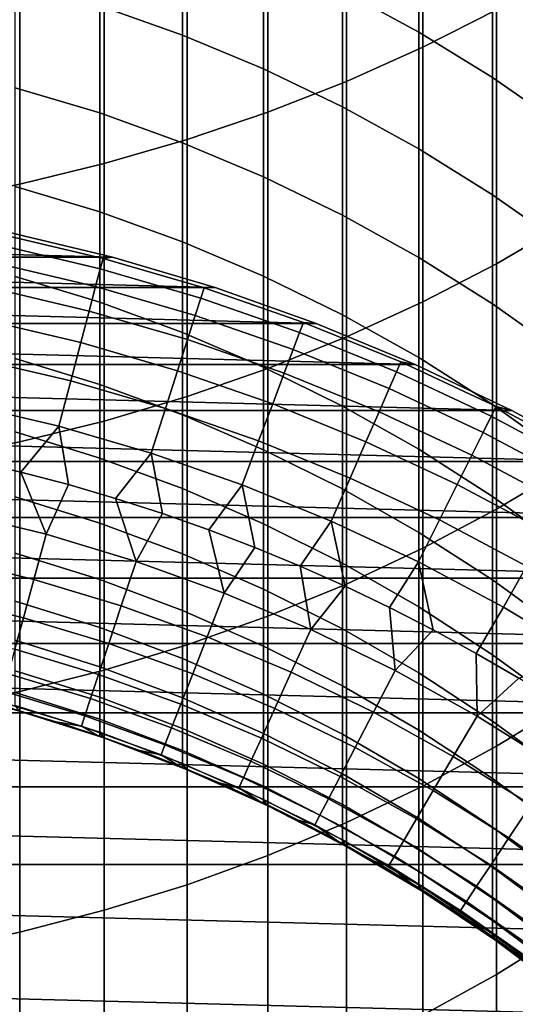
# Model space of a CAD drawing. Header units: metres. Extents: x -28 to 70, y -218 to 27.
# Tile 42 of 246: x 3.31 to 7.06, y -190.74 to -183.28. Entities that reach past the tile are written whole.
import ezdxf

# ---------------------------------------------------------------- set-up
doc = ezdxf.new("R2010")
doc.units = ezdxf.units.M
doc.layers.add('solid_10_261_002_XXX', color=7, linetype='CONTINUOUS')

msp = doc.modelspace()

# ---------------------------------------------------------------- linework, layer by layer
at = {"layer": 'solid_10_261_002_XXX'}
for points in [[(6.362891, -181.495178, 426.253235), (6.362891, -183.487518, 423.999573), (6.920588, -183.204666, 423.756317), (6.920588, -181.21907, 426.00235)], [(5.785134, -181.747681, 426.482666), (5.785134, -183.746201, 424.222046), (6.362891, -183.487518, 423.999573), (6.362891, -181.495178, 426.253235)], [(5.189138, -181.975784, 426.689941), (5.189138, -183.979889, 424.423004), (5.785134, -183.746201, 424.222046), (5.785134, -181.747681, 426.482666)], [(4.576783, -182.178787, 426.87442), (4.576783, -184.187836, 424.601837), (5.189138, -183.979889, 424.423004), (5.189138, -181.975784, 426.689941)], [(6.332219, -182.425766, 388.002563), (6.332219, -183.372955, 385.737762), (5.753431, -183.058044, 385.611084), (5.753431, -182.114441, 387.86734)], [(3.949999, -182.356018, 427.035461), (3.949999, -184.3694, 424.757996), (4.576783, -184.187836, 424.601837), (4.576783, -182.178787, 426.87442)], [(4.543321, -182.521042, 385.395081), (4.543321, -183.396957, 383.128632), (3.915814, -183.17421, 383.046021), (3.915814, -182.300629, 385.306396)], [(3.310761, -182.506943, 427.172607), (3.310761, -184.524017, 424.890961), (3.949999, -184.3694, 424.757996), (3.949999, -182.356018, 427.035461)], [(6.891044, -182.766403, 388.150513), (6.891044, -183.717499, 385.876373), (6.332219, -183.372955, 385.737762), (6.332219, -182.425766, 388.002563)], [(2.661086, -182.631073, 427.2854), (2.661086, -184.651184, 425.000336), (3.310761, -184.524017, 424.890961), (3.310761, -182.506943, 427.172607)], [(5.156505, -182.773773, 385.496735), (5.156505, -183.65239, 383.223358), (4.543321, -183.396957, 383.128632), (4.543321, -182.521042, 385.395081)], [(5.753431, -183.058044, 385.611084), (5.753431, -183.939682, 383.329895), (5.156505, -183.65239, 383.223358), (5.156505, -182.773773, 385.496735)], [(7.428144, -183.135269, 388.31073), (7.428144, -184.090607, 386.026459), (6.891044, -183.717499, 385.876373), (6.891044, -182.766403, 388.150513)], [(6.920588, -183.204666, 423.756317), (6.920588, -185.128159, 421.456909), (7.456467, -184.814941, 421.202087), (7.456467, -182.898514, 423.493042)], [(3.915814, -183.17421, 383.046021), (3.915814, -183.985733, 380.762634), (3.275962, -183.794495, 380.697601), (3.275962, -182.984833, 382.9758)], [(6.332219, -183.372955, 385.737762), (6.332219, -184.257919, 383.447937), (5.753431, -183.939682, 383.329895), (5.753431, -183.058044, 385.611084)], [(4.543321, -183.396957, 383.128632), (4.543321, -184.210648, 380.839111), (3.915814, -183.985733, 380.762634), (3.915814, -183.17421, 383.046021)], [(6.362891, -183.487518, 423.999573), (6.362891, -185.417557, 421.692352), (6.920588, -185.128159, 421.456909), (6.920588, -183.204666, 423.756317)], [(5.156505, -183.65239, 383.223358), (5.156505, -184.468567, 380.926849), (4.543321, -184.210648, 380.839111), (4.543321, -183.396957, 383.128632)], [(6.891044, -183.717499, 385.876373), (6.891044, -184.606125, 383.577057), (6.332219, -184.257919, 383.447937), (6.332219, -183.372955, 385.737762)], [(5.785134, -183.746201, 424.222046), (5.785134, -185.68222, 421.907654), (6.362891, -185.417557, 421.692352), (6.362891, -183.487518, 423.999573)], [(5.753431, -183.939682, 383.329895), (5.753431, -184.758667, 381.025482), (5.156505, -184.468567, 380.926849), (5.156505, -183.65239, 383.223358)], [(7.428144, -184.090607, 386.026459), (7.428144, -184.9832, 383.716919), (6.891044, -184.606125, 383.577057), (6.891044, -183.717499, 385.876373)], [(3.915814, -183.985733, 380.762634), (3.915814, -184.734573, 378.457916), (3.275962, -184.541641, 378.398132), (3.275962, -183.794495, 380.697601)], [(5.189138, -183.979889, 424.423004), (5.189138, -185.92131, 422.102173), (5.785134, -185.68222, 421.907654), (5.785134, -183.746201, 424.222046)], [(6.332219, -184.257919, 383.447937), (6.332219, -185.080017, 381.134796), (5.753431, -184.758667, 381.025482), (5.753431, -183.939682, 383.329895)], [(4.543321, -184.210648, 380.839111), (4.543321, -184.961502, 378.528229), (3.915814, -184.734573, 378.457916), (3.915814, -183.985733, 380.762634)], [(4.576783, -184.187836, 424.601837), (4.576783, -186.134064, 422.275269), (5.189138, -185.92131, 422.102173), (5.189138, -183.979889, 424.423004)], [(3.949999, -184.3694, 424.757996), (3.949999, -186.319839, 422.426392), (4.576783, -186.134064, 422.275269), (4.576783, -184.187836, 424.601837)], [(5.156505, -184.468567, 380.926849), (5.156505, -185.221725, 378.608887), (4.543321, -184.961502, 378.528229), (4.543321, -184.210648, 380.839111)], [(6.891044, -184.606125, 383.577057), (6.891044, -185.431625, 381.254364), (6.332219, -185.080017, 381.134796), (6.332219, -184.257919, 383.447937)], [(3.310761, -184.524017, 424.890961), (3.310761, -186.478012, 422.555084), (3.949999, -186.319839, 422.426392), (3.949999, -184.3694, 424.757996)], [(5.753431, -184.758667, 381.025482), (5.753431, -185.514404, 378.699585), (5.156505, -185.221725, 378.608887), (5.156505, -184.468567, 380.926849)], [(2.661086, -184.651184, 425.000336), (2.661086, -186.608124, 422.660919), (3.310761, -186.478012, 422.555084), (3.310761, -184.524017, 424.890961)], [(3.915814, -184.734573, 378.457916), (3.915814, -185.420181, 376.133606), (3.275962, -185.225693, 376.079132), (3.275962, -184.541641, 378.398132)], [(7.428144, -184.9832, 383.716919), (7.428144, -185.812363, 381.38385), (6.891044, -185.431625, 381.254364), (6.891044, -184.606125, 383.577057)], [(4.543321, -184.961502, 378.528229), (4.543321, -185.648956, 376.197723), (3.915814, -185.420181, 376.133606), (3.915814, -184.734573, 378.457916)], [(6.332219, -185.080017, 381.134796), (6.332219, -185.838623, 378.800049), (5.753431, -185.514404, 378.699585), (5.753431, -184.758667, 381.025482)], [(6.920588, -185.128159, 421.456909), (6.920588, -186.988144, 419.105804), (7.456467, -186.668076, 418.859619), (7.456467, -184.814941, 421.202087)], [(4.011802, -185.078217, 220.899994), (-4.011802, -185.078217, 220.899994), (-3.222357, -184.888657, 220.899994)], [(4.011802, -185.078217, 220.899994), (-3.222357, -184.888657, 220.899994), (3.222357, -184.888657, 220.899994)], [(3.14812, -184.985107, 285.668823), (3.919467, -185.167145, 285.668823), (3.940465, -185.087418, 284.28064), (3.164985, -184.904404, 284.28064)], [(3.164985, -184.904404, 284.28064), (3.940465, -185.087418, 284.28064), (4.011695, -185.078156, 282.899994), (3.222631, -184.888718, 282.899994)], [(3.222631, -184.888718, 221.899994), (4.011695, -185.078156, 221.899994), (4.011802, -185.078217, 220.899994), (3.222357, -184.888657, 220.899994)], [(3.222631, -184.888718, 282.899994), (4.011695, -185.078156, 282.899994), (4.011695, -185.078156, 221.899994), (3.222631, -184.888718, 221.899994)], [(3.119988, -185.119736, 287.052612), (3.884443, -185.30014, 287.052612), (3.919467, -185.167145, 285.668823), (3.14812, -184.985107, 285.668823)], [(5.156505, -185.221725, 378.608887), (5.156505, -185.91127, 376.27121), (4.543321, -185.648956, 376.197723), (4.543321, -184.961502, 378.528229)], [(4.789836, -185.30864, 220.899994), (-4.789836, -185.30864, 220.899994), (-4.011802, -185.078217, 220.899994)], [(4.789836, -185.30864, 220.899994), (-4.011802, -185.078217, 220.899994), (4.011802, -185.078217, 220.899994)], [(3.080634, -185.308044, 288.429871), (3.835446, -185.486191, 288.429871), (3.884443, -185.30014, 287.052612), (3.119988, -185.119736, 287.052612)], [(3.919467, -185.167145, 285.668823), (4.680421, -185.388641, 285.668823), (4.705495, -185.310104, 284.28064), (3.940465, -185.087418, 284.28064)], [(3.940465, -185.087418, 284.28064), (4.705495, -185.310104, 284.28064), (4.789763, -185.308624, 282.899994), (4.011695, -185.078156, 282.899994)], [(4.011695, -185.078156, 221.899994), (4.789763, -185.308624, 221.899994), (4.789836, -185.30864, 220.899994), (4.011802, -185.078217, 220.899994)], [(4.011695, -185.078156, 282.899994), (4.789763, -185.308624, 282.899994), (4.789763, -185.308624, 221.899994), (4.011695, -185.078156, 221.899994)], [(6.891044, -185.431625, 381.254364), (6.891044, -186.193359, 378.909973), (6.332219, -185.838623, 378.800049), (6.332219, -185.080017, 381.134796)], [(6.362891, -185.417557, 421.692352), (6.362891, -187.283859, 419.333252), (6.920588, -186.988144, 419.105804), (6.920588, -185.128159, 421.456909)], [(3.884443, -185.30014, 287.052612), (4.638597, -185.519669, 287.052612), (4.680421, -185.388641, 285.668823), (3.919467, -185.167145, 285.668823)], [(3.915814, -185.420181, 376.133606), (3.915814, -186.042053, 373.791443), (3.275962, -185.846146, 373.742279), (3.275962, -185.225693, 376.079132)], [(5.753431, -185.514404, 378.699585), (5.753431, -186.206329, 376.353882), (5.156505, -185.91127, 376.27121), (5.156505, -185.221725, 378.608887)], [(5.554591, -185.579453, 220.899994), (-5.554591, -185.579453, 220.899994), (-4.789836, -185.30864, 220.899994)], [(5.554591, -185.579453, 220.899994), (-4.789836, -185.30864, 220.899994), (4.789836, -185.30864, 220.899994)], [(3.03012, -185.549774, 289.798401), (3.772555, -185.724991, 289.798401), (3.835446, -185.486191, 288.429871), (3.080634, -185.308044, 288.429871)], [(3.835446, -185.486191, 288.429871), (4.580088, -185.702942, 288.429871), (4.638597, -185.519669, 287.052612), (3.884443, -185.30014, 287.052612)], [(4.680421, -185.388641, 285.668823), (5.428964, -185.649033, 285.668823), (5.458048, -185.571884, 284.28064), (4.705495, -185.310104, 284.28064)], [(4.705495, -185.310104, 284.28064), (5.458048, -185.571884, 284.28064), (5.554703, -185.579498, 282.899994), (4.789763, -185.308624, 282.899994)], [(4.789763, -185.308624, 221.899994), (5.554703, -185.579498, 221.899994), (5.554591, -185.579453, 220.899994), (4.789836, -185.30864, 220.899994)], [(4.789763, -185.308624, 282.899994), (5.554703, -185.579498, 282.899994), (5.554703, -185.579498, 221.899994), (4.789763, -185.308624, 221.899994)], [(4.543321, -185.648956, 376.197723), (4.543321, -186.272491, 373.849274), (3.915814, -186.042053, 373.791443), (3.915814, -185.420181, 376.133606)], [(4.638597, -185.519669, 287.052612), (5.38045, -185.77771, 287.052612), (5.428964, -185.649033, 285.668823), (4.680421, -185.388641, 285.668823)], [(5.785134, -185.68222, 421.907654), (5.785134, -187.554306, 419.54126), (6.362891, -187.283859, 419.333252), (6.362891, -185.417557, 421.692352)], [(7.428144, -185.812363, 381.38385), (7.428144, -186.577499, 379.029022), (6.891044, -186.193359, 378.909973), (6.891044, -185.431625, 381.254364)], [(3.772555, -185.724991, 289.798401), (4.504987, -185.938187, 289.798401), (4.580088, -185.702942, 288.429871), (3.835446, -185.486191, 288.429871)], [(6.332219, -185.838623, 378.800049), (6.332219, -186.533173, 376.445465), (5.753431, -186.206329, 376.353882), (5.753431, -185.514404, 378.699585)], [(6.304271, -185.890015, 220.899994), (-6.304271, -185.890015, 220.899994), (-5.554591, -185.579453, 220.899994)], [(6.304271, -185.890015, 220.899994), (-5.554591, -185.579453, 220.899994), (5.554591, -185.579453, 220.899994)], [(2.968525, -185.844528, 291.156036), (3.695869, -186.01619, 291.156036), (3.772555, -185.724991, 289.798401), (3.03012, -185.549774, 289.798401)], [(4.580088, -185.702942, 288.429871), (5.312584, -185.957733, 288.429871), (5.38045, -185.77771, 287.052612), (4.638597, -185.519669, 287.052612)], [(5.428964, -185.649033, 285.668823), (6.163109, -185.947601, 285.668823), (6.196126, -185.872055, 284.28064), (5.458048, -185.571884, 284.28064)], [(5.458048, -185.571884, 284.28064), (6.196126, -185.872055, 284.28064), (6.304418, -185.890045, 282.899994), (5.554703, -185.579498, 282.899994)], [(6.304418, -185.890045, 221.899994), (6.304271, -185.890015, 220.899994), (5.554591, -185.579453, 220.899994), (5.554703, -185.579498, 221.899994)], [(5.554703, -185.579498, 282.899994), (6.304418, -185.890045, 282.899994), (6.304418, -185.890045, 221.899994), (5.554703, -185.579498, 221.899994)], [(5.156505, -185.91127, 376.27121), (5.156505, -186.536728, 373.915588), (4.543321, -186.272491, 373.849274), (4.543321, -185.648956, 376.197723)], [(5.38045, -185.77771, 287.052612), (6.108036, -186.073624, 287.052612), (6.163109, -185.947601, 285.668823), (5.428964, -185.649033, 285.668823)], [(3.695869, -186.01619, 291.156036), (4.413413, -186.225052, 291.156036), (4.504987, -185.938187, 289.798401), (3.772555, -185.724991, 289.798401)], [(4.504987, -185.938187, 289.798401), (5.225472, -186.188812, 289.798401), (5.312584, -185.957733, 288.429871), (4.580088, -185.702942, 288.429871)], [(5.189138, -185.92131, 422.102173), (5.189138, -187.798615, 419.729156), (5.785134, -187.554306, 419.54126), (5.785134, -185.68222, 421.907654)], [(5.312584, -185.957733, 288.429871), (6.030992, -186.249908, 288.429871), (6.108036, -186.073624, 287.052612), (5.38045, -185.77771, 287.052612)], [(7.037026, -186.239487, 220.899994), (-7.037026, -186.239487, 220.899994), (-6.304271, -185.890015, 220.899994)], [(7.037026, -186.239487, 220.899994), (-6.304271, -185.890015, 220.899994), (6.304271, -185.890015, 220.899994)], [(2.895948, -186.191833, 292.50061), (3.605509, -186.359299, 292.50061), (3.695869, -186.01619, 291.156036), (2.968525, -185.844528, 291.156036)], [(3.915814, -186.042053, 373.791443), (3.915814, -186.599716, 371.433167), (3.275962, -186.402542, 371.389374), (3.275962, -185.846146, 373.742279)], [(6.163109, -185.947601, 285.668823), (6.880912, -186.283569, 285.668823), (6.917774, -186.209824, 284.28064), (6.196126, -185.872055, 284.28064)], [(6.196126, -185.872055, 284.28064), (6.917774, -186.209824, 284.28064), (7.036853, -186.239395, 282.899994), (6.304418, -185.890045, 282.899994)], [(6.304418, -185.890045, 221.899994), (7.036853, -186.239395, 221.899994), (7.037026, -186.239487, 220.899994), (6.304271, -185.890015, 220.899994)], [(6.304418, -185.890045, 282.899994), (7.036853, -186.239395, 282.899994), (7.036853, -186.239395, 221.899994), (6.304418, -185.890045, 221.899994)], [(6.891044, -186.193359, 378.909973), (6.891044, -186.890778, 376.545654), (6.332219, -186.533173, 376.445465), (6.332219, -185.838623, 378.800049)], [(4.413413, -186.225052, 291.156036), (5.119252, -186.470581, 291.156036), (5.225472, -186.188812, 289.798401), (4.504987, -185.938187, 289.798401)], [(4.576783, -186.134064, 422.275269), (4.576783, -188.016022, 419.896393), (5.189138, -187.798615, 419.729156), (5.189138, -185.92131, 422.102173)], [(5.753431, -186.206329, 376.353882), (5.753431, -186.833923, 373.990173), (5.156505, -186.536728, 373.915588), (5.156505, -185.91127, 376.27121)], [(5.225472, -186.188812, 289.798401), (5.9321, -186.476196, 289.798401), (6.030992, -186.249908, 288.429871), (5.312584, -185.957733, 288.429871)], [(6.108036, -186.073624, 287.052612), (6.819424, -186.406586, 287.052612), (6.880912, -186.283569, 285.668823), (6.163109, -185.947601, 285.668823)], [(3.605509, -186.359299, 292.50061), (4.305509, -186.563049, 292.50061), (4.413413, -186.225052, 291.156036), (3.695869, -186.01619, 291.156036)], [(4.543321, -186.272491, 373.849274), (4.543321, -186.83165, 371.48468), (3.915814, -186.599716, 371.433167), (3.915814, -186.042053, 373.791443)], [(6.030992, -186.249908, 288.429871), (6.733407, -186.578674, 288.429871), (6.819424, -186.406586, 287.052612), (6.108036, -186.073624, 287.052612)], [(3.949999, -186.319839, 422.426392), (3.949999, -188.205841, 420.042389), (4.576783, -188.016022, 419.896393), (4.576783, -186.134064, 422.275269)], [(7.749961, -186.626587, 220.899994), (-7.749961, -186.626587, 220.899994), (-7.037026, -186.239487, 220.899994)], [(7.749961, -186.626587, 220.899994), (-7.037026, -186.239487, 220.899994), (7.037026, -186.239487, 220.899994)], [(2.955843, -186.62146, 293.828735), (3.318396, -186.706436, 293.828735), (3.605509, -186.359299, 292.50061), (2.895948, -186.191833, 292.50061)], [(4.305509, -186.563049, 292.50061), (4.994092, -186.802582, 292.50061), (5.119252, -186.470581, 291.156036), (4.413413, -186.225052, 291.156036)], [(5.119252, -186.470581, 291.156036), (5.811516, -186.752121, 291.156036), (5.9321, -186.476196, 289.798401), (5.225472, -186.188812, 289.798401)], [(6.332219, -186.533173, 376.445465), (6.332219, -187.163132, 374.072784), (5.753431, -186.833923, 373.990173), (5.753431, -186.206329, 376.353882)], [(5.9321, -186.476196, 289.798401), (6.622997, -186.799576, 289.798401), (6.733407, -186.578674, 288.429871), (6.030992, -186.249908, 288.429871)], [(6.880912, -186.283569, 285.668823), (7.580467, -186.656036, 285.668823), (7.621078, -186.58429, 284.28064), (6.917774, -186.209824, 284.28064)], [(7.428144, -186.577499, 379.029022), (7.428144, -187.278015, 376.654144), (6.891044, -186.890778, 376.545654), (6.891044, -186.193359, 378.909973)], [(6.917774, -186.209824, 284.28064), (7.621078, -186.58429, 284.28064), (7.75, -186.626602, 282.899994), (7.036853, -186.239395, 282.899994)], [(7.036853, -186.239395, 221.899994), (7.75, -186.626602, 221.899994), (7.749961, -186.626587, 220.899994), (7.037026, -186.239487, 220.899994)], [(7.036853, -186.239395, 282.899994), (7.75, -186.626602, 282.899994), (7.75, -186.626602, 221.899994), (7.036853, -186.239395, 221.899994)], [(3.310761, -186.478012, 422.555084), (3.310761, -188.367477, 420.166718), (3.949999, -188.205841, 420.042389), (3.949999, -186.319839, 422.426392)], [(5.156505, -186.536728, 373.915588), (5.156505, -187.097595, 371.543732), (4.543321, -186.83165, 371.48468), (4.543321, -186.272491, 373.849274)], [(6.819424, -186.406586, 287.052612), (7.512728, -186.775726, 287.052612), (7.580467, -186.656036, 285.668823), (6.880912, -186.283569, 285.668823)], [(3.915814, -186.599716, 371.433167), (3.915814, -187.092758, 369.060547), (3.275962, -186.894455, 369.022156), (3.275962, -186.402542, 371.389374)], [(3.318396, -186.706436, 293.828735), (3.678515, -186.801193, 293.828735), (3.605509, -186.359299, 292.50061)], [(3.678515, -186.801193, 293.828735), (4.035935, -186.905655, 293.828735), (4.305509, -186.563049, 292.50061), (3.605509, -186.359299, 292.50061)], [(6.733407, -186.578674, 288.429871), (7.417966, -186.943161, 288.429871), (7.512728, -186.775726, 287.052612), (6.819424, -186.406586, 287.052612)], [(2.661086, -186.608124, 422.660919), (2.661086, -188.500427, 420.268951), (3.310761, -188.367477, 420.166718), (3.310761, -186.478012, 422.555084)], [(4.994092, -186.802582, 292.50061), (5.66943, -187.07724, 292.50061), (5.811516, -186.752121, 291.156036), (5.119252, -186.470581, 291.156036)], [(5.811516, -186.752121, 291.156036), (6.488369, -187.068909, 291.156036), (6.622997, -186.799576, 289.798401), (5.9321, -186.476196, 289.798401)], [(5.753431, -186.833923, 373.990173), (5.753431, -187.396713, 371.610168), (5.156505, -187.097595, 371.543732), (5.156505, -186.536728, 373.915588)], [(6.891044, -186.890778, 376.545654), (6.891044, -187.523346, 374.163177), (6.332219, -187.163132, 374.072784), (6.332219, -186.533173, 376.445465)], [(8.441597, -187.05043, 220.899994), (-8.441597, -187.05043, 220.899994), (-7.749961, -186.626587, 220.899994)], [(8.441597, -187.05043, 220.899994), (-7.749961, -186.626587, 220.899994), (7.749961, -186.626587, 220.899994)], [(2.82037, -187.009003, 295.15686), (3.510443, -187.177597, 295.15686), (3.318396, -186.706436, 293.828735), (2.955843, -186.62146, 293.828735)], [(4.543321, -186.83165, 371.48468), (4.543321, -187.326004, 369.105682), (3.915814, -187.092758, 369.060547), (3.915814, -186.599716, 371.433167)], [(4.035935, -186.905655, 293.828735), (4.390396, -187.019775, 293.828735), (4.305509, -186.563049, 292.50061)], [(4.390396, -187.019775, 293.828735), (4.741637, -187.143433, 293.828735), (4.994092, -186.802582, 292.50061), (4.305509, -186.563049, 292.50061)], [(6.622997, -186.799576, 289.798401), (7.296331, -187.158081, 289.798401), (7.417966, -186.943161, 288.429871), (6.733407, -186.578674, 288.429871)], [(3.510443, -187.177597, 295.15686), (3.678515, -186.801193, 293.828735), (3.318396, -186.706436, 293.828735)], [(6.920588, -186.988144, 419.105804), (6.920588, -188.783203, 416.704773), (7.456467, -188.456528, 416.467438), (7.456467, -186.668076, 418.859619)], [(5.66943, -187.07724, 292.50061), (6.329735, -187.386292, 292.50061), (6.488369, -187.068909, 291.156036), (5.811516, -186.752121, 291.156036)], [(3.510443, -187.177597, 295.15686), (4.190565, -187.382675, 295.15686), (4.035935, -186.905655, 293.828735), (3.678515, -186.801193, 293.828735)], [(5.156505, -187.097595, 371.543732), (5.156505, -187.59346, 369.157471), (4.543321, -187.326004, 369.105682), (4.543321, -186.83165, 371.48468)], [(4.741637, -187.143433, 293.828735), (5.0894, -187.276566, 293.828735), (4.994092, -186.802582, 292.50061)], [(5.0894, -187.276566, 293.828735), (5.43343, -187.419067, 293.828735), (5.66943, -187.07724, 292.50061), (4.994092, -186.802582, 292.50061)], [(6.332219, -187.163132, 374.072784), (6.332219, -187.728073, 371.683777), (5.753431, -187.396713, 371.610168), (5.753431, -186.833923, 373.990173)], [(6.488369, -187.068909, 291.156036), (7.148016, -187.420135, 291.156036), (7.296331, -187.158081, 289.798401), (6.622997, -186.799576, 289.798401)], [(3.915814, -187.092758, 369.060547), (3.915814, -187.520798, 366.675323), (3.275962, -187.321533, 366.642365), (3.275962, -186.894455, 369.022156)], [(4.190565, -187.382675, 295.15686), (4.390396, -187.019775, 293.828735), (4.035935, -186.905655, 293.828735)], [(7.428144, -187.278015, 376.654144), (7.428144, -187.913422, 374.261047), (6.891044, -187.523346, 374.163177), (6.891044, -186.890778, 376.545654)], [(2.745369, -187.355804, 296.501465), (3.417091, -187.519913, 296.501465), (3.510443, -187.177597, 295.15686), (2.82037, -187.009003, 295.15686)], [(6.362891, -187.283859, 419.333252), (6.362891, -189.085022, 416.924072), (6.920588, -188.783203, 416.704773), (6.920588, -186.988144, 419.105804)], [(9.110934, -187.510437, 220.899994), (-9.110934, -187.510437, 220.899994), (-8.441597, -187.05043, 220.899994)], [(9.110934, -187.510437, 220.899994), (-8.441597, -187.05043, 220.899994), (8.441597, -187.05043, 220.899994)], [(4.190565, -187.382675, 295.15686), (4.858809, -187.623657, 295.15686), (4.741637, -187.143433, 293.828735), (4.390396, -187.019775, 293.828735)], [(5.43343, -187.419067, 293.828735), (5.773475, -187.570831, 293.828735), (5.66943, -187.07724, 292.50061)], [(5.773475, -187.570831, 293.828735), (6.109286, -187.73175, 293.828735), (6.329735, -187.386292, 292.50061), (5.66943, -187.07724, 292.50061)], [(6.329735, -187.386292, 292.50061), (6.973255, -187.728928, 292.50061), (7.148016, -187.420135, 291.156036), (6.488369, -187.068909, 291.156036)], [(4.543321, -187.326004, 369.105682), (4.543321, -187.755203, 366.714081), (3.915814, -187.520798, 366.675323), (3.915814, -187.092758, 369.060547)], [(4.858809, -187.623657, 295.15686), (5.0894, -187.276566, 293.828735), (4.741637, -187.143433, 293.828735)], [(5.753431, -187.396713, 371.610168), (5.753431, -187.894287, 369.215698), (5.156505, -187.59346, 369.157471), (5.156505, -187.097595, 371.543732)], [(3.417091, -187.519913, 296.501465), (4.079127, -187.719528, 296.501465), (4.190565, -187.382675, 295.15686), (3.510443, -187.177597, 295.15686)], [(6.891044, -187.523346, 374.163177), (6.891044, -188.090607, 371.764282), (6.332219, -187.728073, 371.683777), (6.332219, -187.163132, 374.072784)], [(4.858809, -187.623657, 295.15686), (5.513279, -187.899872, 295.15686), (5.43343, -187.419067, 293.828735), (5.0894, -187.276566, 293.828735)], [(5.785134, -187.554306, 419.54126), (5.785134, -189.361038, 417.124603), (6.362891, -189.085022, 416.924072), (6.362891, -187.283859, 419.333252)], [(2.681718, -187.650116, 297.8591), (3.337866, -187.81041, 297.8591), (3.417091, -187.519913, 296.501465), (2.745369, -187.355804, 296.501465)], [(3.915814, -187.520798, 366.675323), (3.915814, -187.883545, 364.279327), (3.275962, -187.683441, 364.251801), (3.275962, -187.321533, 366.642365)], [(5.156505, -187.59346, 369.157471), (5.156505, -188.023972, 366.758545), (4.543321, -187.755203, 366.714081), (4.543321, -187.326004, 369.105682)], [(4.079127, -187.719528, 296.501465), (4.7296, -187.954102, 296.501465), (4.858809, -187.623657, 295.15686), (4.190565, -187.382675, 295.15686)], [(5.513279, -187.899872, 295.15686), (5.773475, -187.570831, 293.828735), (5.43343, -187.419067, 293.828735)], [(6.332219, -187.728073, 371.683777), (6.332219, -188.227524, 369.280212), (5.753431, -187.894287, 369.215698), (5.753431, -187.396713, 371.610168)], [(6.109286, -187.73175, 293.828735), (6.440616, -187.901703, 293.828735), (6.329735, -187.386292, 292.50061)], [(6.440616, -187.901703, 293.828735), (6.767222, -188.080566, 293.828735), (6.973255, -187.728928, 292.50061), (6.329735, -187.386292, 292.50061)], [(6.973255, -187.728928, 292.50061), (7.598282, -188.104233, 292.50061), (7.788708, -187.804855, 291.156036), (7.148016, -187.420135, 291.156036)], [(9.754444, -188.004227, 220.899994), (-9.754444, -188.004227, 220.899994), (-9.110934, -187.510437, 220.899994)], [(9.754444, -188.004227, 220.899994), (-9.110934, -187.510437, 220.899994), (9.110934, -187.510437, 220.899994)], [(3.337866, -187.81041, 297.8591), (3.984553, -188.005417, 297.8591), (4.079127, -187.719528, 296.501465), (3.417091, -187.519913, 296.501465)], [(4.543321, -187.755203, 366.714081), (4.543321, -188.118912, 364.311676), (3.915814, -187.883545, 364.279327), (3.915814, -187.520798, 366.675323)], [(7.428144, -187.913422, 374.261047), (7.428144, -188.483215, 371.851471), (6.891044, -188.090607, 371.764282), (6.891044, -187.523346, 374.163177)], [(5.753431, -187.894287, 369.215698), (5.753431, -188.326279, 366.808533), (5.156505, -188.023972, 366.758545), (5.156505, -187.59346, 369.157471)], [(5.189138, -187.798615, 419.729156), (5.189138, -189.610397, 417.305756), (5.785134, -189.361038, 417.124603), (5.785134, -187.554306, 419.54126)], [(5.513279, -187.899872, 295.15686), (6.152122, -188.21051, 295.15686), (6.109286, -187.73175, 293.828735), (5.773475, -187.570831, 293.828735)], [(2.629518, -187.891479, 299.227631), (3.272893, -188.04866, 299.227631), (3.337866, -187.81041, 297.8591), (2.681718, -187.650116, 297.8591)], [(4.7296, -187.954102, 296.501465), (5.366667, -188.222961, 296.501465), (5.513279, -187.899872, 295.15686), (4.858809, -187.623657, 295.15686)], [(3.915814, -187.883545, 364.279327), (3.915814, -188.180695, 361.874298), (3.275962, -187.979919, 361.852264), (3.275962, -187.683441, 364.251801)], [(3.984553, -188.005417, 297.8591), (4.619945, -188.234543, 297.8591), (4.7296, -187.954102, 296.501465), (4.079127, -187.719528, 296.501465)], [(6.152122, -188.21051, 295.15686), (6.440616, -187.901703, 293.828735), (6.109286, -187.73175, 293.828735)], [(6.891044, -188.090607, 371.764282), (6.891044, -188.592148, 369.3508), (6.332219, -188.227524, 369.280212), (6.332219, -187.728073, 371.683777)], [(6.767222, -188.080566, 293.828735), (7.088866, -188.268219, 293.828735), (7.598282, -188.104233, 292.50061), (6.973255, -187.728928, 292.50061)], [(3.272893, -188.04866, 299.227631), (3.906992, -188.239868, 299.227631), (3.984553, -188.005417, 297.8591), (3.337866, -187.81041, 297.8591)], [(5.156505, -188.023972, 366.758545), (5.156505, -188.388794, 364.348755), (4.543321, -188.118912, 364.311676), (4.543321, -187.755203, 366.714081)], [(4.576783, -188.016022, 419.896393), (4.576783, -189.832291, 417.46698), (5.189138, -189.610397, 417.305756), (5.189138, -187.798615, 419.729156)], [(4.543321, -188.118912, 364.311676), (4.543321, -188.416855, 361.900208), (3.915814, -188.180695, 361.874298), (3.915814, -187.883545, 364.279327)], [(5.366667, -188.222961, 296.501465), (5.988521, -188.52536, 296.501465), (6.152122, -188.21051, 295.15686), (5.513279, -187.899872, 295.15686)], [(6.332219, -188.227524, 369.280212), (6.332219, -188.661148, 366.863922), (5.753431, -188.326279, 366.808533), (5.753431, -187.894287, 369.215698)], [(6.152122, -188.21051, 295.15686), (6.773526, -188.554718, 295.15686), (6.767222, -188.080566, 293.828735), (6.440616, -187.901703, 293.828735)], [(4.619945, -188.234543, 297.8591), (5.242241, -188.497177, 297.8591), (5.366667, -188.222961, 296.501465), (4.7296, -187.954102, 296.501465)], [(10.371217, -188.530991, 220.899994), (-10.371217, -188.530991, 220.899994), (-9.754444, -188.004227, 220.899994)], [(10.371217, -188.530991, 220.899994), (-9.754444, -188.004227, 220.899994), (9.754444, -188.004227, 220.899994)], [(3.222275, -188.234283, 300.604889), (3.846566, -188.422516, 300.604889), (3.906992, -188.239868, 299.227631), (3.272893, -188.04866, 299.227631)], [(3.915814, -188.180695, 361.874298), (3.915814, -188.412048, 359.462036), (3.275962, -188.210739, 359.445496), (3.275962, -187.979919, 361.852264)], [(3.906992, -188.239868, 299.227631), (4.530015, -188.464539, 299.227631), (4.619945, -188.234543, 297.8591), (3.984553, -188.005417, 297.8591)], [(3.949999, -188.205841, 420.042389), (3.949999, -190.026031, 417.607758), (4.576783, -189.832291, 417.46698), (4.576783, -188.016022, 419.896393)], [(5.753431, -188.326279, 366.808533), (5.753431, -188.692352, 364.390472), (5.156505, -188.388794, 364.348755), (5.156505, -188.023972, 366.758545)], [(5.156505, -188.388794, 364.348755), (5.156505, -188.687653, 361.929901), (4.543321, -188.416855, 361.900208), (4.543321, -188.118912, 364.311676)], [(6.773526, -188.554718, 295.15686), (7.088866, -188.268219, 293.828735), (6.767222, -188.080566, 293.828735)], [(7.428144, -188.483215, 371.851471), (7.428144, -188.986969, 369.427246), (6.891044, -188.592148, 369.3508), (6.891044, -188.090607, 371.764282)], [(4.543321, -188.416855, 361.900208), (4.543321, -188.648819, 359.481476), (3.915814, -188.412048, 359.462036), (3.915814, -188.180695, 361.874298)], [(3.186091, -188.366959, 301.988678), (3.803372, -188.553085, 301.988678), (3.846566, -188.422516, 300.604889), (3.222275, -188.234283, 300.604889)], [(3.915814, -188.412048, 359.462036), (3.915814, -188.577408, 357.044373), (3.275962, -188.375732, 357.033356), (3.275962, -188.210739, 359.445496)], [(3.310761, -188.367477, 420.166718), (3.310761, -190.19101, 417.7276), (3.949999, -190.026031, 417.607758), (3.949999, -188.205841, 420.042389)], [(3.846566, -188.422516, 300.604889), (4.459954, -188.643723, 300.604889), (4.530015, -188.464539, 299.227631), (3.906992, -188.239868, 299.227631)], [(4.530015, -188.464539, 299.227631), (5.140199, -188.722061, 299.227631), (5.242241, -188.497177, 297.8591), (4.619945, -188.234543, 297.8591)], [(5.242241, -188.497177, 297.8591), (5.849678, -188.792557, 297.8591), (5.988521, -188.52536, 296.501465), (5.366667, -188.222961, 296.501465)], [(5.988521, -188.52536, 296.501465), (6.5934, -188.860413, 296.501465), (6.773526, -188.554718, 295.15686), (6.152122, -188.21051, 295.15686)], [(6.891044, -188.592148, 369.3508), (6.891044, -189.027557, 366.92453), (6.332219, -188.661148, 366.863922), (6.332219, -188.227524, 369.280212)], [(6.773526, -188.554718, 295.15686), (7.375729, -188.931519, 295.15686), (7.40531, -188.464493, 293.828735), (7.088866, -188.268219, 293.828735)], [(6.332219, -188.661148, 366.863922), (6.332219, -189.02861, 364.436707), (5.753431, -188.692352, 364.390472), (5.753431, -188.326279, 366.808533)], [(2.661086, -188.500427, 420.268951), (2.661086, -190.326706, 417.826202), (3.310761, -190.19101, 417.7276), (3.310761, -188.367477, 420.166718)], [(2.945826, -188.417191, 304.757507), (2.997348, -188.430374, 320.899994), (3.321825, -188.518936, 320.899994), (3.265242, -188.502777, 304.757507)], [(3.164398, -188.446503, 303.376862), (3.777476, -188.631363, 303.376862), (3.803372, -188.553085, 301.988678), (3.186091, -188.366959, 301.988678)], [(3.915814, -188.577408, 357.044373), (3.915814, -188.676682, 354.623077), (3.275962, -188.474777, 354.617584), (3.275962, -188.375732, 357.033356)], [(3.803372, -188.553085, 301.988678), (4.409872, -188.771805, 301.988678), (4.459954, -188.643723, 300.604889), (3.846566, -188.422516, 300.604889)], [(4.543321, -188.648819, 359.481476), (4.543321, -188.814636, 357.057343), (3.915814, -188.577408, 357.044373), (3.915814, -188.412048, 359.462036)], [(5.156505, -188.687653, 361.929901), (5.156505, -188.920334, 359.503784), (4.543321, -188.648819, 359.481476), (4.543321, -188.416855, 361.900208)], [(5.753431, -188.692352, 364.390472), (5.753431, -188.992233, 361.963318), (5.156505, -188.687653, 361.929901), (5.156505, -188.388794, 364.348755)], [(3.321825, -188.518936, 320.899994), (2.997348, -188.430374, 320.899994), (3.308136, -188.517029, 320.899994)], [(3.265242, -188.502777, 304.757507), (3.582178, -188.597137, 304.757507), (3.777476, -188.631363, 303.376862), (3.164398, -188.446503, 303.376862)], [(3.915814, -188.676682, 354.623077), (3.915814, -188.709793, 352.200012), (3.308184, -188.517044, 352.200012), (3.275962, -188.474777, 354.617584)], [(4.459954, -188.643723, 300.604889), (5.0607, -188.897263, 300.604889), (5.140199, -188.722061, 299.227631), (4.530015, -188.464539, 299.227631)], [(5.140199, -188.722061, 299.227631), (5.735811, -189.011688, 299.227631), (5.849678, -188.792557, 297.8591), (5.242241, -188.497177, 297.8591)], [(6.920588, -188.783203, 416.704773), (6.920588, -190.512009, 414.255615), (7.456467, -190.178986, 414.027283), (7.456467, -188.456528, 416.467438)], [(10.960328, -189.090042, 220.899994), (-10.960328, -189.090042, 220.899994), (-10.371217, -188.530991, 220.899994)], [(10.960328, -189.090042, 220.899994), (-10.371217, -188.530991, 220.899994), (10.371217, -188.530991, 220.899994)], [(3.265242, -188.502777, 304.757507), (3.321825, -188.518936, 320.899994), (3.643978, -188.616684, 320.899994), (3.582178, -188.597137, 304.757507)], [(3.308136, -188.517029, 320.899994), (3.308184, -188.517044, 352.200012), (3.915814, -188.709793, 352.200012)], [(3.946926, -188.720642, 320.899994), (3.308136, -188.517029, 320.899994), (3.915814, -188.709793, 352.200012), (3.946835, -188.720596, 352.200012)], [(3.321825, -188.518936, 320.899994), (3.308136, -188.517029, 320.899994), (3.946926, -188.720642, 320.899994)], [(3.643978, -188.616684, 320.899994), (3.321825, -188.518936, 320.899994), (3.946926, -188.720642, 320.899994)], [(3.777476, -188.631363, 303.376862), (4.379847, -188.848602, 303.376862), (4.409872, -188.771805, 301.988678), (3.803372, -188.553085, 301.988678)], [(5.849678, -188.792557, 297.8591), (6.440533, -189.119843, 297.8591), (6.5934, -188.860413, 296.501465), (5.988521, -188.52536, 296.501465)], [(6.5934, -188.860413, 296.501465), (7.179589, -189.227188, 296.501465), (7.375729, -188.931519, 295.15686), (6.773526, -188.554718, 295.15686)], [(3.582178, -188.597137, 304.757507), (3.643978, -188.616684, 320.899994), (3.963603, -188.723526, 320.899994), (3.896394, -188.700195, 304.757507)], [(3.582178, -188.597137, 304.757507), (3.896394, -188.700195, 304.757507), (3.777476, -188.631363, 303.376862)], [(3.963603, -188.723526, 320.899994), (3.643978, -188.616684, 320.899994), (3.946926, -188.720642, 320.899994)], [(3.896394, -188.700195, 304.757507), (4.207651, -188.811859, 304.757507), (4.379847, -188.848602, 303.376862), (3.777476, -188.631363, 303.376862)], [(4.543321, -188.814636, 357.057343), (4.543321, -188.914185, 354.629578), (3.915814, -188.676682, 354.623077), (3.915814, -188.577408, 357.044373)], [(4.409872, -188.771805, 301.988678), (5.003872, -189.022491, 301.988678), (5.0607, -188.897263, 300.604889), (4.459954, -188.643723, 300.604889)], [(5.156505, -188.920334, 359.503784), (5.156505, -189.086655, 357.072235), (4.543321, -188.814636, 357.057343), (4.543321, -188.648819, 359.481476)], [(7.428144, -188.986969, 369.427246), (7.428144, -189.424332, 366.990143), (6.891044, -189.027557, 366.92453), (6.891044, -188.592148, 369.3508)], [(3.896394, -188.700195, 304.757507), (3.963603, -188.723526, 320.899994), (4.279804, -188.839142, 320.899994), (4.207651, -188.811859, 304.757507)], [(3.946835, -188.720596, 352.200012), (3.915814, -188.709793, 352.200012), (3.915814, -188.676682, 354.623077)], [(4.543321, -188.914185, 354.629578), (4.543321, -188.947372, 352.200012), (3.946835, -188.720596, 352.200012), (3.915814, -188.676682, 354.623077)], [(3.946926, -188.720642, 320.899994), (3.946835, -188.720596, 352.200012), (4.543321, -188.947372, 352.200012)], [(4.572927, -188.959595, 320.899994), (3.946926, -188.720642, 320.899994), (4.543321, -188.947372, 352.200012), (4.573067, -188.959641, 352.200012)], [(3.963603, -188.723526, 320.899994), (3.946926, -188.720642, 320.899994), (4.572927, -188.959595, 320.899994)], [(4.279804, -188.839142, 320.899994), (3.963603, -188.723526, 320.899994), (4.572927, -188.959595, 320.899994)], [(5.0607, -188.897263, 300.604889), (5.647101, -189.182404, 300.604889), (5.735811, -189.011688, 299.227631), (5.140199, -188.722061, 299.227631)], [(5.753431, -188.992233, 361.963318), (5.753431, -189.225708, 359.52887), (5.156505, -188.920334, 359.503784), (5.156505, -188.687653, 361.929901)], [(6.332219, -189.02861, 364.436707), (6.332219, -189.329636, 362.000336), (5.753431, -188.992233, 361.963318), (5.753431, -188.692352, 364.390472)], [(6.891044, -189.027557, 366.92453), (6.891044, -189.39653, 364.487274), (6.332219, -189.02861, 364.436707), (6.332219, -188.661148, 366.863922)], [(4.379847, -188.848602, 303.376862), (4.969803, -189.09758, 303.376862), (5.003872, -189.022491, 301.988678), (4.409872, -188.771805, 301.988678)], [(5.735811, -189.011688, 299.227631), (6.315165, -189.332596, 299.227631), (6.440533, -189.119843, 297.8591), (5.849678, -188.792557, 297.8591)], [(6.362891, -189.085022, 416.924072), (6.362891, -190.819702, 414.466553), (6.920588, -190.512009, 414.255615), (6.920588, -188.783203, 416.704773)], [(4.207651, -188.811859, 304.757507), (4.279804, -188.839142, 320.899994), (4.592256, -188.96347, 320.899994), (4.515712, -188.932068, 304.757507)], [(4.207651, -188.811859, 304.757507), (4.515712, -188.932068, 304.757507), (4.379847, -188.848602, 303.376862)], [(4.592256, -188.96347, 320.899994), (4.279804, -188.839142, 320.899994), (4.572927, -188.959595, 320.899994)], [(4.515712, -188.932068, 304.757507), (4.820345, -189.060715, 304.757507), (4.969803, -189.09758, 303.376862), (4.379847, -188.848602, 303.376862)], [(5.156505, -189.086655, 357.072235), (5.156505, -189.186493, 354.637024), (4.543321, -188.914185, 354.629578), (4.543321, -188.814636, 357.057343)], [(6.440533, -189.119843, 297.8591), (7.013131, -189.478119, 297.8591), (7.179589, -189.227188, 296.501465), (6.5934, -188.860413, 296.501465)], [(4.515712, -188.932068, 304.757507), (4.592256, -188.96347, 320.899994), (4.901341, -189.096603, 320.899994), (4.820345, -189.060715, 304.757507)], [(4.573067, -188.959641, 352.200012), (4.543321, -188.947372, 352.200012), (4.543321, -188.914185, 354.629578)], [(5.156505, -189.186493, 354.637024), (5.156505, -189.219788, 352.200012), (4.573067, -188.959641, 352.200012), (4.543321, -188.914185, 354.629578)], [(5.003872, -189.022491, 301.988678), (5.583688, -189.304443, 301.988678), (5.647101, -189.182404, 300.604889), (5.0607, -188.897263, 300.604889)], [(5.753431, -189.225708, 359.52887), (5.753431, -189.392609, 357.088959), (5.156505, -189.086655, 357.072235), (5.156505, -188.920334, 359.503784)], [(4.572927, -188.959595, 320.899994), (4.573067, -188.959641, 352.200012), (5.156505, -189.219788, 352.200012)], [(5.185032, -189.23349, 320.899994), (4.572927, -188.959595, 320.899994), (5.156505, -189.219788, 352.200012), (5.184911, -189.233429, 352.200012)], [(4.592256, -188.96347, 320.899994), (4.572927, -188.959595, 320.899994), (5.185032, -189.23349, 320.899994)], [(4.901341, -189.096603, 320.899994), (4.592256, -188.96347, 320.899994), (5.185032, -189.23349, 320.899994)], [(4.969803, -189.09758, 303.376862), (5.545671, -189.377609, 303.376862), (5.583688, -189.304443, 301.988678), (5.003872, -189.022491, 301.988678)], [(5.647101, -189.182404, 300.604889), (6.217494, -189.498352, 300.604889), (6.315165, -189.332596, 299.227631), (5.735811, -189.011688, 299.227631)], [(6.332219, -189.329636, 362.000336), (6.332219, -189.564011, 359.556671), (5.753431, -189.225708, 359.52887), (5.753431, -188.992233, 361.963318)], [(11.518719, -189.678452, 220.899994), (-11.518719, -189.678452, 220.899994), (-10.960328, -189.090042, 220.899994)], [(11.518719, -189.678452, 220.899994), (-10.960328, -189.090042, 220.899994), (10.960328, -189.090042, 220.899994)], [(4.820345, -189.060715, 304.757507), (4.901341, -189.096603, 320.899994), (5.206525, -189.238327, 320.899994), (5.121317, -189.197708, 304.757507)], [(4.820345, -189.060715, 304.757507), (5.121317, -189.197708, 304.757507), (4.969803, -189.09758, 303.376862)], [(5.206525, -189.238327, 320.899994), (4.901341, -189.096603, 320.899994), (5.185032, -189.23349, 320.899994)], [(5.121317, -189.197708, 304.757507), (5.4184, -189.342957, 304.757507), (5.545671, -189.377609, 303.376862), (4.969803, -189.09758, 303.376862)], [(5.753431, -189.392609, 357.088959), (5.753431, -189.492798, 354.645386), (5.156505, -189.186493, 354.637024), (5.156505, -189.086655, 357.072235)], [(5.785134, -189.361038, 417.124603), (5.785134, -191.101105, 414.659485), (6.362891, -190.819702, 414.466553), (6.362891, -189.085022, 416.924072)], [(6.891044, -189.39653, 364.487274), (6.891044, -189.698807, 362.040833), (6.332219, -189.329636, 362.000336), (6.332219, -189.02861, 364.436707)], [(7.428144, -189.424332, 366.990143), (7.428144, -189.794952, 364.542023), (6.891044, -189.39653, 364.487274), (6.891044, -189.027557, 366.92453)], [(6.315165, -189.332596, 299.227631), (6.876617, -189.683899, 299.227631), (7.013131, -189.478119, 297.8591), (6.440533, -189.119843, 297.8591)], [(5.121317, -189.197708, 304.757507), (5.206525, -189.238327, 320.899994), (5.507462, -189.388504, 320.899994), (5.4184, -189.342957, 304.757507)], [(5.184911, -189.233429, 352.200012), (5.156505, -189.219788, 352.200012), (5.156505, -189.186493, 354.637024)], [(5.753431, -189.492798, 354.645386), (5.753431, -189.526199, 352.200012), (5.184911, -189.233429, 352.200012), (5.156505, -189.186493, 354.637024)], [(5.185032, -189.23349, 320.899994), (5.184911, -189.233429, 352.200012), (5.753431, -189.526199, 352.200012)], [(5.780406, -189.541077, 320.899994), (5.185032, -189.23349, 320.899994), (5.753431, -189.526199, 352.200012), (5.780441, -189.541077, 352.200012)], [(5.206525, -189.238327, 320.899994), (5.185032, -189.23349, 320.899994), (5.780406, -189.541077, 320.899994)], [(5.507462, -189.388504, 320.899994), (5.206525, -189.238327, 320.899994), (5.780406, -189.541077, 320.899994)], [(5.583688, -189.304443, 301.988678), (6.147676, -189.616852, 301.988678), (6.217494, -189.498352, 300.604889), (5.647101, -189.182404, 300.604889)], [(6.332219, -189.564011, 359.556671), (6.332219, -189.731537, 357.107483), (5.753431, -189.392609, 357.088959), (5.753431, -189.225708, 359.52887)], [(7.013131, -189.478119, 297.8591), (7.56585, -189.866348, 297.8591), (7.745427, -189.624634, 296.501465), (7.179589, -189.227188, 296.501465)], [(5.545671, -189.377609, 303.376862), (6.105819, -189.687881, 303.376862), (6.147676, -189.616852, 301.988678), (5.583688, -189.304443, 301.988678)], [(5.189138, -189.610397, 417.305756), (5.189138, -191.355316, 414.833771), (5.785134, -191.101105, 414.659485), (5.785134, -189.361038, 417.124603)], [(5.4184, -189.342957, 304.757507), (5.507462, -189.388504, 320.899994), (5.804605, -189.547348, 320.899994), (5.711369, -189.496307, 304.757507)], [(5.4184, -189.342957, 304.757507), (5.711369, -189.496307, 304.757507), (5.545671, -189.377609, 303.376862)], [(5.804605, -189.547348, 320.899994), (5.507462, -189.388504, 320.899994), (5.780406, -189.541077, 320.899994)], [(5.711369, -189.496307, 304.757507), (6, -189.6577, 304.757507), (6.105819, -189.687881, 303.376862), (5.545671, -189.377609, 303.376862)], [(6.332219, -189.731537, 357.107483), (6.332219, -189.832092, 354.654663), (5.753431, -189.492798, 354.645386), (5.753431, -189.392609, 357.088959)], [(6.217494, -189.498352, 300.604889), (6.770264, -189.844223, 300.604889), (6.876617, -189.683899, 299.227631), (6.315165, -189.332596, 299.227631)], [(6.891044, -189.698807, 362.040833), (6.891044, -189.934143, 359.587067), (6.332219, -189.564011, 359.556671), (6.332219, -189.329636, 362.000336)], [(7.428144, -189.794952, 364.542023), (7.428144, -190.098572, 362.084686), (6.891044, -189.698807, 362.040833), (6.891044, -189.39653, 364.487274)], [(5.711369, -189.496307, 304.757507), (5.804605, -189.547348, 320.899994), (6.097262, -189.714493, 320.899994), (6, -189.6577, 304.757507)], [(5.780441, -189.541077, 352.200012), (5.753431, -189.526199, 352.200012), (5.753431, -189.492798, 354.645386)], [(6.332219, -189.832092, 354.654663), (6.332219, -189.865631, 352.200012), (5.780441, -189.541077, 352.200012), (5.753431, -189.492798, 354.645386)], [(5.780406, -189.541077, 320.899994), (5.780441, -189.541077, 352.200012), (6.332219, -189.865631, 352.200012)], [(6.357707, -189.881607, 320.899994), (5.780406, -189.541077, 320.899994), (6.332219, -189.865631, 352.200012), (6.357783, -189.881653, 352.200012)], [(5.804605, -189.547348, 320.899994), (5.780406, -189.541077, 320.899994), (6.357707, -189.881607, 320.899994)], [(6.147676, -189.616852, 301.988678), (6.694238, -189.958832, 301.988678), (6.770264, -189.844223, 300.604889), (6.217494, -189.498352, 300.604889)], [(6.876617, -189.683899, 299.227631), (7.418578, -190.064575, 299.227631), (7.56585, -189.866348, 297.8591), (7.013131, -189.478119, 297.8591)], [(4.576783, -189.832291, 417.46698), (4.576783, -191.581528, 414.988892), (5.189138, -191.355316, 414.833771), (5.189138, -189.610397, 417.305756)], [(6.097262, -189.714493, 320.899994), (5.804605, -189.547348, 320.899994), (6.357707, -189.881607, 320.899994)], [(6.105819, -189.687881, 303.376862), (6.64866, -190.027527, 303.376862), (6.694238, -189.958832, 301.988678), (6.147676, -189.616852, 301.988678)], [(6.891044, -189.934143, 359.587067), (6.891044, -190.102356, 357.127777), (6.332219, -189.731537, 357.107483), (6.332219, -189.564011, 359.556671)], [(12.539787, -190.939407, 220.899994), (-12.045615, -190.295349, 220.899994), (-11.518719, -189.678452, 220.899994), (12.045615, -190.295349, 220.899994)], [(12.045615, -190.295349, 220.899994), (-11.518719, -189.678452, 220.899994), (11.518719, -189.678452, 220.899994)], [(6, -189.6577, 304.757507), (6.097262, -189.714493, 320.899994), (6.384603, -189.88945, 320.899994), (6.284075, -189.826965, 304.757507)], [(6, -189.6577, 304.757507), (6.284075, -189.826965, 304.757507), (6.105819, -189.687881, 303.376862)], [(6.284075, -189.826965, 304.757507), (6.563378, -190.003998, 304.757507), (6.64866, -190.027527, 303.376862), (6.105819, -189.687881, 303.376862)], [(6.770264, -189.844223, 300.604889), (7.303842, -190.219009, 300.604889), (7.418578, -190.064575, 299.227631), (6.876617, -189.683899, 299.227631)], [(6.384603, -189.88945, 320.899994), (6.097262, -189.714493, 320.899994), (6.357707, -189.881607, 320.899994)], [(6.891044, -190.102356, 357.127777), (6.891044, -190.203339, 354.664795), (6.332219, -189.832092, 354.654663), (6.332219, -189.731537, 357.107483)], [(7.428144, -190.098572, 362.084686), (7.428144, -190.334946, 359.619995), (6.891044, -189.934143, 359.587067), (6.891044, -189.698807, 362.040833)], [(3.949999, -190.026031, 417.607758), (3.949999, -191.779037, 415.124298), (4.576783, -191.581528, 414.988892), (4.576783, -189.832291, 417.46698)], [(6.284075, -189.826965, 304.757507), (6.384603, -189.88945, 320.899994), (6.666881, -190.072388, 320.899994), (6.563378, -190.003998, 304.757507)], [(6.357783, -189.881653, 352.200012), (6.332219, -189.865631, 352.200012), (6.332219, -189.832092, 354.654663)], [(6.891044, -190.203339, 354.664795), (6.891044, -190.237015, 352.200012), (6.357783, -189.881653, 352.200012), (6.332219, -189.832092, 354.654663)], [(6.357707, -189.881607, 320.899994), (6.357783, -189.881653, 352.200012), (6.891044, -190.237015, 352.200012)], [(6.915213, -190.254135, 320.899994), (6.357707, -189.881607, 320.899994), (6.891044, -190.237015, 352.200012), (6.915122, -190.254044, 352.200012)], [(6.384603, -189.88945, 320.899994), (6.357707, -189.881607, 320.899994), (6.915213, -190.254135, 320.899994)], [(6.666881, -190.072388, 320.899994), (6.384603, -189.88945, 320.899994), (6.915213, -190.254135, 320.899994)], [(6.694238, -189.958832, 301.988678), (7.221824, -190.329407, 301.988678), (7.303842, -190.219009, 300.604889), (6.770264, -189.844223, 300.604889)], [(6.64866, -190.027527, 303.376862), (7.172654, -190.395599, 303.376862), (7.221824, -190.329407, 301.988678), (6.694238, -189.958832, 301.988678)], [(7.428144, -190.334946, 359.619995), (7.428144, -190.503922, 357.149719), (6.891044, -190.102356, 357.127777), (6.891044, -189.934143, 359.587067)], [(3.310761, -190.19101, 417.7276), (3.310761, -191.947235, 415.239594), (3.949999, -191.779037, 415.124298), (3.949999, -190.026031, 417.607758)], [(6.563378, -190.003998, 304.757507), (6.666881, -190.072388, 320.899994), (6.944026, -190.263245, 320.899994), (6.837697, -190.18866, 304.757507)], [(6.563378, -190.003998, 304.757507), (6.837697, -190.18866, 304.757507), (6.64866, -190.027527, 303.376862)], [(6.837697, -190.18866, 304.757507), (7.106823, -190.380814, 304.757507), (7.172654, -190.395599, 303.376862), (6.64866, -190.027527, 303.376862)], [(6.944026, -190.263245, 320.899994), (6.666881, -190.072388, 320.899994), (6.915213, -190.254135, 320.899994)], [(7.428144, -190.503922, 357.149719), (7.428144, -190.605347, 354.675781), (6.891044, -190.203339, 354.664795), (6.891044, -190.102356, 357.127777)], [(2.661086, -190.326706, 417.826202), (2.661086, -192.085556, 415.334442), (3.310761, -191.947235, 415.239594), (3.310761, -190.19101, 417.7276)], [(6.837697, -190.18866, 304.757507), (6.944026, -190.263245, 320.899994), (7.215568, -190.4617, 320.899994), (7.106823, -190.380814, 304.757507)], [(6.915122, -190.254044, 352.200012), (6.891044, -190.237015, 352.200012), (6.891044, -190.203339, 354.664795)], [(7.428144, -190.605347, 354.675781), (7.428144, -190.63916, 352.200012), (6.915122, -190.254044, 352.200012), (6.891044, -190.203339, 354.664795)], [(6.920588, -190.512009, 414.255615), (6.920588, -192.173279, 411.760132), (7.456467, -191.834137, 411.540985), (7.456467, -190.178986, 414.027283)], [(6.915213, -190.254135, 320.899994), (6.915122, -190.254044, 352.200012), (7.428144, -190.63916, 352.200012)], [(7.450587, -190.657043, 320.899994), (6.915213, -190.254135, 320.899994), (7.428144, -190.63916, 352.200012), (7.450703, -190.65712, 352.200012)], [(6.944026, -190.263245, 320.899994), (6.915213, -190.254135, 320.899994), (7.450587, -190.657043, 320.899994)], [(7.215568, -190.4617, 320.899994), (6.944026, -190.263245, 320.899994), (7.450587, -190.657043, 320.899994)], [(12.999373, -191.608063, 220.899994), (-12.539787, -190.939407, 220.899994), (-12.045615, -190.295349, 220.899994), (12.539787, -190.939407, 220.899994)], [(6.362891, -190.819702, 414.466553), (6.362891, -192.486618, 411.962616), (6.920588, -192.173279, 411.760132), (6.920588, -190.512009, 414.255615)]]:
    msp.add_3dface(points, dxfattribs=at)

doc.saveas('drawing.dxf')
